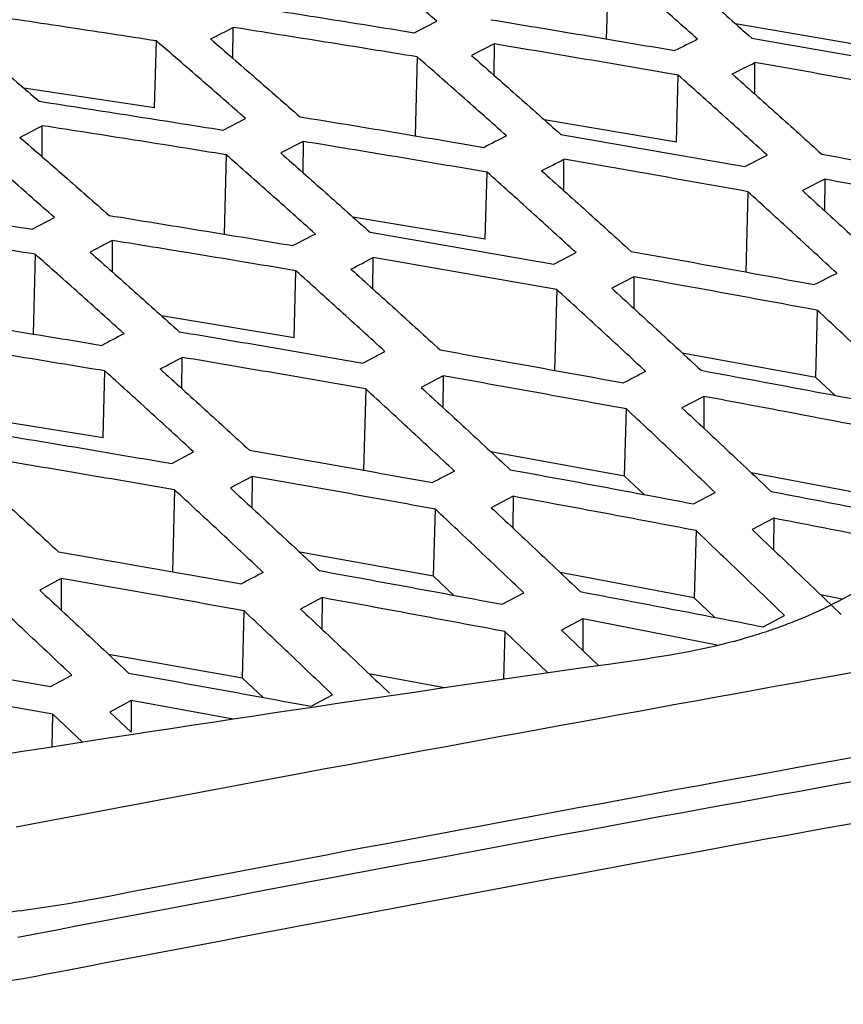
# Model space of a CAD drawing. Header units: millimetres. Extents: x -0.43 to 1.28, y -0.94 to 1.34.
# Tile 99 of 177: x 1.0236 to 1.0349, y -0.5257 to -0.5122. Entities that reach past the tile are written whole.
import ezdxf

# ---------------------------------------------------------------- set-up
doc = ezdxf.new("R2010")
doc.units = ezdxf.units.MM

msp = doc.modelspace()

# ---------------------------------------------------------------- linework, layer by layer
at = {"color": 7, "linetype": 'Continuous', "lineweight": 25}
for p, q in [((1.031674, -0.511399), (1.031645, -0.512475)), ((1.026527, -0.512741), (1.02653, -0.512315)), ((1.029012, -0.512388), (1.029322, -0.51223)), ((1.035226, -0.512577), (1.03342, -0.512268)), ((1.025453, -0.51342), (1.025477, -0.512501)), ((1.030107, -0.512542), (1.029797, -0.512699)), ((1.030107, -0.512542), (1.030104, -0.51297)), ((1.029055, -0.51272), (1.029026, -0.513804)), ((1.033681, -0.513228), (1.033684, -0.512797)), ((1.032607, -0.513889), (1.032631, -0.512969)), ((1.025453, -0.51342), (1.023659, -0.513148)), ((1.023909, -0.51409), (1.023912, -0.513664)), ((1.026393, -0.513725), (1.026701, -0.513567)), ((1.032607, -0.513889), (1.030795, -0.513581)), ((1.027489, -0.513879), (1.027182, -0.514038)), ((1.027489, -0.513879), (1.027486, -0.514309)), ((1.026435, -0.514063), (1.026406, -0.515154)), ((1.033546, -0.514225), (1.033853, -0.514069)), ((1.031063, -0.514556), (1.031066, -0.514125)), ((1.029987, -0.515221), (1.030011, -0.514301)), ((1.034643, -0.514399), (1.034337, -0.514555)), ((1.034643, -0.514399), (1.03464, -0.514833)), ((1.033587, -0.514569), (1.033558, -0.515673)), ((1.023773, -0.515084), (1.024079, -0.514924)), ((1.029987, -0.515221), (1.028171, -0.514917)), ((1.024872, -0.515239), (1.024567, -0.515398)), ((1.024872, -0.515239), (1.024869, -0.515668)), ((1.023814, -0.515427), (1.023785, -0.516524)), ((1.030927, -0.515562), (1.031232, -0.515405)), ((1.028446, -0.515905), (1.028449, -0.515473)), ((1.027367, -0.516575), (1.027391, -0.515655)), ((1.032026, -0.515737), (1.031721, -0.515894)), ((1.032026, -0.515737), (1.032023, -0.516171)), ((1.030967, -0.515912), (1.030938, -0.517023)), ((1.034518, -0.517118), (1.034543, -0.516198)), ((1.027367, -0.516575), (1.025547, -0.516274)), ((1.028308, -0.516921), (1.028611, -0.516762)), ((1.034518, -0.517118), (1.032687, -0.516783)), ((1.025828, -0.517275), (1.025831, -0.516843)), ((1.024746, -0.517949), (1.02477, -0.517029)), ((1.029408, -0.517096), (1.029106, -0.517254)), ((1.029408, -0.517096), (1.029405, -0.51753)), ((1.034784, -0.517367), (1.034518, -0.517118)), ((1.028347, -0.517276), (1.028317, -0.518394)), ((1.032985, -0.517379), (1.032684, -0.517535)), ((1.032985, -0.517379), (1.032982, -0.517815)), ((1.031898, -0.518472), (1.031922, -0.517551)), ((1.024746, -0.517949), (1.022925, -0.517652)), ((1.025688, -0.5183), (1.025988, -0.518141)), ((1.031898, -0.518472), (1.030064, -0.51814)), ((1.026791, -0.518476), (1.026492, -0.518635)), ((1.026791, -0.518476), (1.026787, -0.51891)), ((1.03217, -0.518727), (1.031898, -0.518472)), ((1.035473, -0.518777), (1.033635, -0.518428)), ((1.025726, -0.518661), (1.025696, -0.519785)), ((1.03284, -0.518852), (1.033138, -0.518696)), ((1.030367, -0.518749), (1.030069, -0.518906)), ((1.030367, -0.518749), (1.030364, -0.519184)), ((1.029277, -0.519847), (1.029302, -0.518926)), ((1.033944, -0.51905), (1.033647, -0.519206)), ((1.033944, -0.51905), (1.033941, -0.519487)), ((1.032877, -0.51922), (1.032852, -0.520142)), ((1.029277, -0.519847), (1.027442, -0.519518)), ((1.024173, -0.519878), (1.023877, -0.520038)), ((1.024173, -0.519878), (1.02417, -0.520311)), ((1.029555, -0.520109), (1.029277, -0.519847)), ((1.032852, -0.520142), (1.031013, -0.519796)), ((1.02775, -0.52014), (1.027455, -0.520298)), ((1.02775, -0.52014), (1.027747, -0.520574)), ((1.03022, -0.520231), (1.030516, -0.520074)), ((1.033136, -0.520413), (1.032852, -0.520142)), ((1.034879, -0.520161), (1.034585, -0.520103)), ((1.026656, -0.521243), (1.02668, -0.520322)), ((1.031326, -0.520431), (1.031032, -0.520587)), ((1.031326, -0.520431), (1.031323, -0.520867)), ((1.033167, -0.52079), (1.031326, -0.520431)), ((1.033796, -0.52054), (1.03409, -0.520385)), ((1.031032, -0.520587), (1.031538, -0.521073)), ((1.030256, -0.520605), (1.030238, -0.52126)), ((1.030844, -0.521173), (1.030256, -0.520605)), ((1.026656, -0.521243), (1.024821, -0.520918)), ((1.024024, -0.521361), (1.024317, -0.521203)), ((1.026939, -0.521511), (1.026656, -0.521243)), ((1.029427, -0.521377), (1.028391, -0.521185)), ((1.0276, -0.521631), (1.027893, -0.521474)), ((1.025132, -0.521552), (1.02484, -0.521711)), ((1.025132, -0.521552), (1.025129, -0.521985)), ((1.026531, -0.521809), (1.025132, -0.521552)), ((1.024046, -0.522188), (1.024058, -0.521739)), ((1.024463, -0.522125), (1.024058, -0.521739)), ((1.02484, -0.521711), (1.025129, -0.521985))]:
    msp.add_line(p, q, dxfattribs=at)
for points, knots in [([(1.034821, -0.520191), (1.03541, -0.519875), (1.036586, -0.519244), (1.038351, -0.518308), (1.040115, -0.517381), (1.04188, -0.516464), (1.043645, -0.515557), (1.04541, -0.514659), (1.047174, -0.51377), (1.048939, -0.51289), (1.050704, -0.51202), (1.052469, -0.51116), (1.054234, -0.510309), (1.055998, -0.509467), (1.057763, -0.508635), (1.059528, -0.507812), (1.061293, -0.506999), (1.063058, -0.506195), (1.064822, -0.5054), (1.066587, -0.504615), (1.067764, -0.504099), (1.068352, -0.503841)], [0, 0, 0, 0, 0.05265, 0.105293, 0.15793, 0.210563, 0.263191, 0.315817, 0.368439, 0.42106, 0.47368, 0.5263, 0.578921, 0.631543, 0.684167, 0.736794, 0.789424, 0.842059, 0.8947, 0.947347, 1, 1, 1, 1]), ([(1.029322, -0.51223), (1.029118, -0.512052), (1.02871, -0.511696), (1.028301, -0.511344), (1.028097, -0.511169)], [0, 0, 0, 0, 0.500362, 1, 1, 1, 1]), ([(1.032899, -0.512477), (1.032694, -0.512296), (1.032286, -0.511934), (1.031878, -0.511577), (1.031674, -0.511399)], [0, 0, 0, 0, 0.500434, 1, 1, 1, 1]), ([(1.032412, -0.511381), (1.032617, -0.51156), (1.033026, -0.511918), (1.033435, -0.51228), (1.03364, -0.512462)], [0, 0, 0, 0, 0.499562, 1, 1, 1, 1]), ([(1.026486, -0.511986), (1.026907, -0.512051), (1.027749, -0.512183), (1.02859, -0.512319), (1.029012, -0.512388)], [0, 0, 0, 0, 0.499705, 1, 1, 1, 1]), ([(1.025477, -0.512501), (1.025056, -0.512436), (1.024215, -0.512306), (1.023373, -0.512181), (1.022952, -0.512119)], [0, 0, 0, 0, 0.50019, 1, 1, 1, 1]), ([(1.030063, -0.512209), (1.030484, -0.512279), (1.031326, -0.512418), (1.032167, -0.512561), (1.032588, -0.512633)], [0, 0, 0, 0, 0.499613, 1, 1, 1, 1]), ([(1.022643, -0.512278), (1.022847, -0.512452), (1.023256, -0.5128), (1.023665, -0.513152), (1.02387, -0.513329)], [0, 0, 0, 0, 0.499714, 1, 1, 1, 1]), ([(1.029055, -0.51272), (1.028633, -0.512652), (1.027792, -0.512514), (1.02695, -0.512382), (1.02653, -0.512315)], [0, 0, 0, 0, 0.500303, 1, 1, 1, 1]), ([(1.02622, -0.512474), (1.026424, -0.512651), (1.026833, -0.513004), (1.027242, -0.513363), (1.027447, -0.513542)], [0, 0, 0, 0, 0.499613, 1, 1, 1, 1]), ([(1.03364, -0.512462), (1.034061, -0.512535), (1.034902, -0.512681), (1.035743, -0.512832), (1.036164, -0.512908)], [0, 0, 0, 0, 0.499549, 1, 1, 1, 1]), ([(1.026701, -0.513567), (1.026497, -0.513388), (1.026089, -0.51303), (1.025681, -0.512677), (1.025477, -0.512501)], [0, 0, 0, 0, 0.500378, 1, 1, 1, 1]), ([(1.032631, -0.512969), (1.03221, -0.512897), (1.031369, -0.512752), (1.030527, -0.512612), (1.030107, -0.512542)], [0, 0, 0, 0, 0.500391, 1, 1, 1, 1]), ([(1.030278, -0.513803), (1.030074, -0.513621), (1.029666, -0.513258), (1.029258, -0.5129), (1.029055, -0.51272)], [0, 0, 0, 0, 0.5004538, 1, 1, 1, 1]), ([(1.029797, -0.512699), (1.030001, -0.512878), (1.03041, -0.513238), (1.030819, -0.513602), (1.031024, -0.513784)], [0, 0, 0, 0, 0.499542, 1, 1, 1, 1]), ([(1.036207, -0.513247), (1.035786, -0.513171), (1.034945, -0.513019), (1.034104, -0.512871), (1.033684, -0.512797)], [0, 0, 0, 0, 0.500447, 1, 1, 1, 1]), ([(1.033853, -0.514069), (1.03365, -0.513884), (1.033242, -0.513515), (1.032835, -0.513151), (1.032631, -0.512969)], [0, 0, 0, 0, 0.500499, 1, 1, 1, 1]), ([(1.033374, -0.512953), (1.033579, -0.513136), (1.033988, -0.5135), (1.034396, -0.51387), (1.034601, -0.514055)], [0, 0, 0, 0, 0.499504, 1, 1, 1, 1]), ([(1.02387, -0.513329), (1.02429, -0.513394), (1.025131, -0.513523), (1.025972, -0.513658), (1.026393, -0.513725)], [0, 0, 0, 0, 0.499718, 1, 1, 1, 1]), ([(1.027447, -0.513542), (1.027867, -0.51361), (1.028708, -0.513748), (1.029549, -0.51389), (1.02997, -0.513961)], [0, 0, 0, 0, 0.499629, 1, 1, 1, 1]), ([(1.026435, -0.514063), (1.026014, -0.513995), (1.025173, -0.51386), (1.024332, -0.513729), (1.023912, -0.513664)], [0, 0, 0, 0, 0.50029, 1, 1, 1, 1]), ([(1.023605, -0.513824), (1.023809, -0.514001), (1.024217, -0.514356), (1.024626, -0.514716), (1.02483, -0.514896)], [0, 0, 0, 0, 0.4996, 1, 1, 1, 1]), ([(1.031024, -0.513784), (1.031444, -0.513856), (1.032285, -0.514001), (1.033125, -0.51415), (1.033546, -0.514225)], [0, 0, 0, 0, 0.499569, 1, 1, 1, 1]), ([(1.024079, -0.514924), (1.023876, -0.514744), (1.023468, -0.514385), (1.023061, -0.514031), (1.022857, -0.513854)], [0, 0, 0, 0, 0.5003895, 1, 1, 1, 1]), ([(1.030011, -0.514301), (1.029591, -0.51423), (1.02875, -0.514087), (1.027909, -0.513949), (1.027489, -0.513879)], [0, 0, 0, 0, 0.500375, 1, 1, 1, 1]), ([(1.027657, -0.51515), (1.027453, -0.514968), (1.027046, -0.514603), (1.026638, -0.514243), (1.026435, -0.514063)], [0, 0, 0, 0, 0.500468, 1, 1, 1, 1]), ([(1.027182, -0.514038), (1.027386, -0.514218), (1.027794, -0.514579), (1.028203, -0.514944), (1.028407, -0.515127)], [0, 0, 0, 0, 0.499527, 1, 1, 1, 1]), ([(1.034601, -0.514055), (1.035021, -0.514131), (1.035861, -0.514283), (1.036701, -0.514439), (1.037122, -0.514518)], [0, 0, 0, 0, 0.499538, 1, 1, 1, 1]), ([(1.033587, -0.514569), (1.033167, -0.514494), (1.032327, -0.514343), (1.031486, -0.514197), (1.031066, -0.514125)], [0, 0, 0, 0, 0.500428, 1, 1, 1, 1]), ([(1.031232, -0.515405), (1.031029, -0.51522), (1.030622, -0.51485), (1.030215, -0.514484), (1.030011, -0.514301)], [0, 0, 0, 0, 0.500516, 1, 1, 1, 1]), ([(1.030759, -0.514282), (1.030963, -0.514465), (1.031372, -0.514831), (1.03178, -0.515202), (1.031985, -0.515388)], [0, 0, 0, 0, 0.499486, 1, 1, 1, 1]), ([(1.037162, -0.514866), (1.036742, -0.514787), (1.035903, -0.514629), (1.035063, -0.514476), (1.034643, -0.514399)], [0, 0, 0, 0, 0.500455, 1, 1, 1, 1]), ([(1.034807, -0.515689), (1.034604, -0.515501), (1.034197, -0.515126), (1.03379, -0.514754), (1.033587, -0.514569)], [0, 0, 0, 0, 0.50053, 1, 1, 1, 1]), ([(1.034337, -0.514555), (1.034541, -0.514741), (1.034949, -0.515113), (1.035357, -0.515489), (1.035562, -0.515677)], [0, 0, 0, 0, 0.499476, 1, 1, 1, 1]), ([(1.021253, -0.514693), (1.021673, -0.514757), (1.022513, -0.514885), (1.023353, -0.515018), (1.023773, -0.515084)], [0, 0, 0, 0, 0.499726, 1, 1, 1, 1]), ([(1.02483, -0.514896), (1.02525, -0.514963), (1.02609, -0.515099), (1.02693, -0.515239), (1.02735, -0.515309)], [0, 0, 0, 0, 0.4996396, 1, 1, 1, 1]), ([(1.023814, -0.515427), (1.023394, -0.51536), (1.022554, -0.515227), (1.021714, -0.515098), (1.021295, -0.515034)], [0, 0, 0, 0, 0.500284, 1, 1, 1, 1]), ([(1.028407, -0.515127), (1.028827, -0.515199), (1.029667, -0.515341), (1.030507, -0.515489), (1.030927, -0.515562)], [0, 0, 0, 0, 0.499582, 1, 1, 1, 1]), ([(1.027391, -0.515655), (1.026971, -0.515584), (1.026131, -0.515443), (1.025291, -0.515307), (1.024872, -0.515239)], [0, 0, 0, 0, 0.500366, 1, 1, 1, 1]), ([(1.025034, -0.516518), (1.024831, -0.516335), (1.024424, -0.515969), (1.024017, -0.515608), (1.023814, -0.515427)], [0, 0, 0, 0, 0.500477, 1, 1, 1, 1]), ([(1.024567, -0.515398), (1.024771, -0.515579), (1.025179, -0.515941), (1.025587, -0.516308), (1.025791, -0.516491)], [0, 0, 0, 0, 0.499517, 1, 1, 1, 1]), ([(1.031985, -0.515388), (1.032404, -0.515463), (1.033244, -0.515613), (1.034083, -0.515767), (1.034503, -0.515845)], [0, 0, 0, 0, 0.499554, 1, 1, 1, 1]), ([(1.030967, -0.515912), (1.030547, -0.515837), (1.029708, -0.515689), (1.028868, -0.515545), (1.028449, -0.515473)], [0, 0, 0, 0, 0.500416, 1, 1, 1, 1]), ([(1.028611, -0.516762), (1.028407, -0.516576), (1.028001, -0.516205), (1.027594, -0.515838), (1.027391, -0.515655)], [0, 0, 0, 0, 0.500528, 1, 1, 1, 1]), ([(1.028144, -0.515632), (1.028348, -0.515815), (1.028756, -0.516183), (1.029164, -0.516555), (1.029368, -0.516741)], [0, 0, 0, 0, 0.499473, 1, 1, 1, 1]), ([(1.034543, -0.516198), (1.034123, -0.51612), (1.033284, -0.515964), (1.032445, -0.515813), (1.032026, -0.515737)], [0, 0, 0, 0, 0.500439, 1, 1, 1, 1]), ([(1.032186, -0.517036), (1.031983, -0.516847), (1.031577, -0.51647), (1.03117, -0.516098), (1.030967, -0.515912)], [0, 0, 0, 0, 0.500545, 1, 1, 1, 1]), ([(1.031721, -0.515894), (1.031925, -0.51608), (1.032333, -0.516454), (1.032741, -0.516831), (1.032945, -0.51702)], [0, 0, 0, 0, 0.499461, 1, 1, 1, 1]), ([(1.03576, -0.517339), (1.035557, -0.517148), (1.035151, -0.516765), (1.034745, -0.516387), (1.034543, -0.516198)], [0, 0, 0, 0, 0.50053, 1, 1, 1, 1]), ([(1.022214, -0.51627), (1.022633, -0.516337), (1.023472, -0.51647), (1.024311, -0.516608), (1.024731, -0.516678)], [0, 0, 0, 0, 0.499644, 1, 1, 1, 1]), ([(1.025791, -0.516491), (1.02621, -0.516562), (1.027049, -0.516702), (1.027888, -0.516848), (1.028308, -0.516921)], [0, 0, 0, 0, 0.499589, 1, 1, 1, 1]), ([(1.02477, -0.517029), (1.024351, -0.51696), (1.023512, -0.51682), (1.022673, -0.516686), (1.022254, -0.516619)], [0, 0, 0, 0, 0.500362, 1, 1, 1, 1]), ([(1.029368, -0.516741), (1.029787, -0.516815), (1.030626, -0.516964), (1.031464, -0.517116), (1.031884, -0.517193)], [0, 0, 0, 0, 0.499564, 1, 1, 1, 1]), ([(1.028347, -0.517276), (1.027927, -0.517202), (1.027089, -0.517056), (1.02625, -0.516914), (1.025831, -0.516843)], [0, 0, 0, 0, 0.500409, 1, 1, 1, 1]), ([(1.025988, -0.518141), (1.025785, -0.517954), (1.025379, -0.517581), (1.024973, -0.517213), (1.02477, -0.517029)], [0, 0, 0, 0, 0.500534, 1, 1, 1, 1]), ([(1.025529, -0.517002), (1.025733, -0.517187), (1.02614, -0.517555), (1.026548, -0.517929), (1.026752, -0.518116)], [0, 0, 0, 0, 0.499465, 1, 1, 1, 1]), ([(1.032945, -0.51702), (1.033364, -0.517098), (1.034202, -0.517254), (1.03504, -0.517414), (1.035459, -0.517494)], [0, 0, 0, 0, 0.49957, 1, 1, 1, 1]), ([(1.031922, -0.517551), (1.031503, -0.517474), (1.030665, -0.51732), (1.029827, -0.517171), (1.029408, -0.517096)], [0, 0, 0, 0, 0.50043, 1, 1, 1, 1]), ([(1.029564, -0.518404), (1.029361, -0.518215), (1.028955, -0.517836), (1.028549, -0.517462), (1.028347, -0.517276)], [0, 0, 0, 0, 0.500555, 1, 1, 1, 1]), ([(1.029106, -0.517254), (1.02931, -0.517441), (1.029717, -0.517816), (1.030125, -0.518195), (1.030329, -0.518385)], [0, 0, 0, 0, 0.499451, 1, 1, 1, 1]), ([(1.035497, -0.517856), (1.035078, -0.517776), (1.034241, -0.517614), (1.033403, -0.517457), (1.032985, -0.517379)], [0, 0, 0, 0, 0.500421, 1, 1, 1, 1]), ([(1.033138, -0.518696), (1.032936, -0.518504), (1.03253, -0.51812), (1.032125, -0.517741), (1.031922, -0.517551)], [0, 0, 0, 0, 0.500542, 1, 1, 1, 1]), ([(1.032684, -0.517535), (1.032888, -0.517725), (1.033295, -0.518105), (1.033702, -0.51849), (1.033906, -0.518682)], [0, 0, 0, 0, 0.499467, 1, 1, 1, 1]), ([(1.023175, -0.517876), (1.023593, -0.517946), (1.024431, -0.518085), (1.025269, -0.518228), (1.025688, -0.5183)], [0, 0, 0, 0, 0.49959, 1, 1, 1, 1]), ([(1.026752, -0.518116), (1.02717, -0.518189), (1.028008, -0.518335), (1.028845, -0.518486), (1.029264, -0.518561)], [0, 0, 0, 0, 0.499568, 1, 1, 1, 1]), ([(1.025726, -0.518661), (1.025307, -0.518588), (1.024469, -0.518444), (1.023632, -0.518304), (1.023214, -0.518234)], [0, 0, 0, 0, 0.500409, 1, 1, 1, 1]), ([(1.022914, -0.518394), (1.023118, -0.518579), (1.023525, -0.518949), (1.023932, -0.519324), (1.024135, -0.519511)], [0, 0, 0, 0, 0.499464, 1, 1, 1, 1]), ([(1.030329, -0.518385), (1.030747, -0.518461), (1.031584, -0.518615), (1.032421, -0.518773), (1.03284, -0.518852)], [0, 0, 0, 0, 0.499577, 1, 1, 1, 1]), ([(1.029302, -0.518926), (1.028883, -0.51885), (1.028046, -0.518698), (1.027209, -0.51855), (1.026791, -0.518476)], [0, 0, 0, 0, 0.500427, 1, 1, 1, 1]), ([(1.026941, -0.519793), (1.026738, -0.519603), (1.026333, -0.519223), (1.025928, -0.518848), (1.025726, -0.518661)], [0, 0, 0, 0, 0.500559, 1, 1, 1, 1]), ([(1.026492, -0.518635), (1.026695, -0.518823), (1.027102, -0.519199), (1.027509, -0.519579), (1.027712, -0.519769)], [0, 0, 0, 0, 0.499446, 1, 1, 1, 1]), ([(1.033906, -0.518682), (1.034324, -0.518763), (1.035161, -0.518923), (1.035997, -0.519089), (1.036415, -0.519172)], [0, 0, 0, 0, 0.49962, 1, 1, 1, 1]), ([(1.032877, -0.51922), (1.032458, -0.51914), (1.031622, -0.518981), (1.030785, -0.518826), (1.030367, -0.518749)], [0, 0, 0, 0, 0.500415, 1, 1, 1, 1]), ([(1.030516, -0.520074), (1.030313, -0.519882), (1.029909, -0.519497), (1.029504, -0.519116), (1.029302, -0.518926)], [0, 0, 0, 0, 0.500549, 1, 1, 1, 1]), ([(1.030069, -0.518906), (1.030272, -0.519096), (1.030679, -0.519478), (1.031086, -0.519863), (1.03129, -0.520057)], [0, 0, 0, 0, 0.499459, 1, 1, 1, 1]), ([(1.036451, -0.519544), (1.036033, -0.519461), (1.035197, -0.519294), (1.034362, -0.519132), (1.033944, -0.51905)], [0, 0, 0, 0, 0.500352, 1, 1, 1, 1]), ([(1.03409, -0.520385), (1.033888, -0.52019), (1.033483, -0.519799), (1.033079, -0.519413), (1.032877, -0.51922)], [0, 0, 0, 0, 0.500501, 1, 1, 1, 1]), ([(1.033647, -0.519206), (1.03385, -0.519399), (1.034257, -0.519786), (1.034663, -0.520177), (1.034867, -0.520373)], [0, 0, 0, 0, 0.499527, 1, 1, 1, 1]), ([(1.024135, -0.519511), (1.024553, -0.519583), (1.02539, -0.519728), (1.026226, -0.519877), (1.026644, -0.519951)], [0, 0, 0, 0, 0.499566, 1, 1, 1, 1]), ([(1.027712, -0.519769), (1.02813, -0.519845), (1.028966, -0.519997), (1.029802, -0.520153), (1.03022, -0.520231)], [0, 0, 0, 0, 0.499578, 1, 1, 1, 1]), ([(1.02668, -0.520322), (1.026262, -0.520246), (1.025426, -0.520096), (1.02459, -0.519951), (1.024173, -0.519878)], [0, 0, 0, 0, 0.500429, 1, 1, 1, 1]), ([(1.023877, -0.520038), (1.02408, -0.520226), (1.024486, -0.520603), (1.024893, -0.520984), (1.025096, -0.521175)], [0, 0, 0, 0, 0.499447, 1, 1, 1, 1]), ([(1.024317, -0.521203), (1.024115, -0.521012), (1.023711, -0.520631), (1.023306, -0.520255), (1.023104, -0.520067)], [0, 0, 0, 0, 0.500557, 1, 1, 1, 1]), ([(1.030256, -0.520605), (1.029838, -0.520527), (1.029002, -0.520369), (1.028167, -0.520216), (1.02775, -0.52014)], [0, 0, 0, 0, 0.5004142, 1, 1, 1, 1]), ([(1.03129, -0.520057), (1.031707, -0.520136), (1.032543, -0.520295), (1.033378, -0.520458), (1.033796, -0.52054)], [0, 0, 0, 0, 0.499624, 1, 1, 1, 1]), ([(1.027455, -0.520298), (1.027657, -0.520489), (1.028064, -0.520871), (1.02847, -0.521258), (1.028673, -0.521452)], [0, 0, 0, 0, 0.499458, 1, 1, 1, 1]), ([(1.027893, -0.521474), (1.02769, -0.52128), (1.027286, -0.520894), (1.026882, -0.520512), (1.02668, -0.520322)], [0, 0, 0, 0, 0.50055, 1, 1, 1, 1]), ([(1.034268, -0.52045), (1.034218, -0.52047), (1.034119, -0.520509), (1.033965, -0.520565), (1.033808, -0.520619), (1.0337, -0.520652), (1.033646, -0.520669)], [0, 0, 0, 0, 0.250173, 0.50005, 0.749902, 1, 1, 1, 1]), ([(1.021519, -0.520928), (1.021936, -0.520999), (1.022771, -0.521141), (1.023606, -0.521288), (1.024024, -0.521361)], [0, 0, 0, 0, 0.499558, 1, 1, 1, 1]), ([(1.025096, -0.521175), (1.025513, -0.52125), (1.026348, -0.5214), (1.027182, -0.521554), (1.0276, -0.521631)], [0, 0, 0, 0, 0.499573, 1, 1, 1, 1]), ([(1.024058, -0.521739), (1.023641, -0.521665), (1.022806, -0.521516), (1.021972, -0.521373), (1.021555, -0.521301)], [0, 0, 0, 0, 0.500438, 1, 1, 1, 1]), ([(1.041085, -0.522149), (1.035374, -0.52316), (1.029665, -0.524215), (1.023957, -0.525312), (1.023957, -0.525312), (1.023957, -0.525312)], [0.62868786, 0.62868786, 0.62868786, 0.62868786, 0.68881409, 0.68881409, 0.68881422, 0.68881422, 0.68881422, 0.68881422]), ([(1.024602, -0.524281), (1.024442, -0.52431), (1.024122, -0.524368), (1.02347, -0.524461), (1.02264, -0.524542), (1.021631, -0.524581), (1.020626, -0.524557), (1.019645, -0.524475), (1.018862, -0.524354), (1.018266, -0.52423), (1.017834, -0.524123), (1.017421, -0.524004), (1.017164, -0.523914), (1.017035, -0.523869)], [0, 0, 0, 0, 0.062825, 0.125169, 0.249421, 0.374036, 0.499631, 0.624994, 0.749727, 0.812926, 0.875526, 0.937793, 1, 1, 1, 1]), ([(1.023957, -0.525312), (1.023137, -0.52547), (1.022295, -0.52558), (1.020209, -0.52572), (1.017578, -0.52567), (1.015281, -0.525166), (1.014249, -0.524789)], [0.59412739, 0.59412739, 0.59412739, 0.59412739, 0.60276741, 0.60276741, 0.61517386, 0.62868786, 0.62868786, 0.62868786, 0.62868786])]:
    msp.add_open_spline(points, degree=3, knots=knots, dxfattribs=at)
for points in [[(1.02622, -0.512474), (1.026323, -0.512421), (1.026426, -0.512368), (1.02653, -0.512316)], [(1.032899, -0.512478), (1.032795, -0.51253), (1.032692, -0.512582), (1.032588, -0.512634)], [(1.033374, -0.512953), (1.033477, -0.512901), (1.033581, -0.51285), (1.033684, -0.512798)], [(1.023605, -0.513824), (1.023707, -0.513771), (1.02381, -0.513717), (1.023912, -0.513664)], [(1.030278, -0.513803), (1.030175, -0.513856), (1.030072, -0.513908), (1.02997, -0.513961)], [(1.030759, -0.514282), (1.030861, -0.51423), (1.030964, -0.514177), (1.031066, -0.514125)], [(1.027657, -0.51515), (1.027554, -0.515203), (1.027452, -0.515256), (1.02735, -0.515309)], [(1.028144, -0.515632), (1.028246, -0.515579), (1.028347, -0.515526), (1.028449, -0.515473)], [(1.034807, -0.51569), (1.034706, -0.515741), (1.034604, -0.515793), (1.034503, -0.515845)], [(1.025034, -0.516518), (1.024933, -0.516571), (1.024832, -0.516624), (1.024731, -0.516678)], [(1.025529, -0.517002), (1.02563, -0.516949), (1.025731, -0.516896), (1.025831, -0.516843)], [(1.032186, -0.517036), (1.032085, -0.517088), (1.031985, -0.517141), (1.031884, -0.517193)], [(1.029564, -0.518404), (1.029464, -0.518457), (1.029364, -0.518509), (1.029264, -0.518562)], [(1.026941, -0.519793), (1.026842, -0.519846), (1.026743, -0.519898), (1.026644, -0.519951)], [(1.040632, -0.520176), (1.034936, -0.521171), (1.029243, -0.522208), (1.023552, -0.523289)], [(1.034821, -0.520191), (1.034649, -0.520284), (1.034465, -0.52037), (1.034268, -0.52045)], [(1.033646, -0.520669), (1.033211, -0.5208), (1.032746, -0.520901), (1.03225, -0.52097)], [(1.023099, -0.522333), (1.02615, -0.521853), (1.0292, -0.521399), (1.03225, -0.52097)], [(1.04171, -0.521138), (1.036006, -0.522142), (1.030303, -0.523189), (1.024602, -0.524281)], [(1.040692, -0.521651), (1.034985, -0.522658), (1.029279, -0.523709), (1.023576, -0.524804)]]:
    msp.add_open_spline(points, degree=3, dxfattribs=at)

doc.saveas('drawing.dxf')
